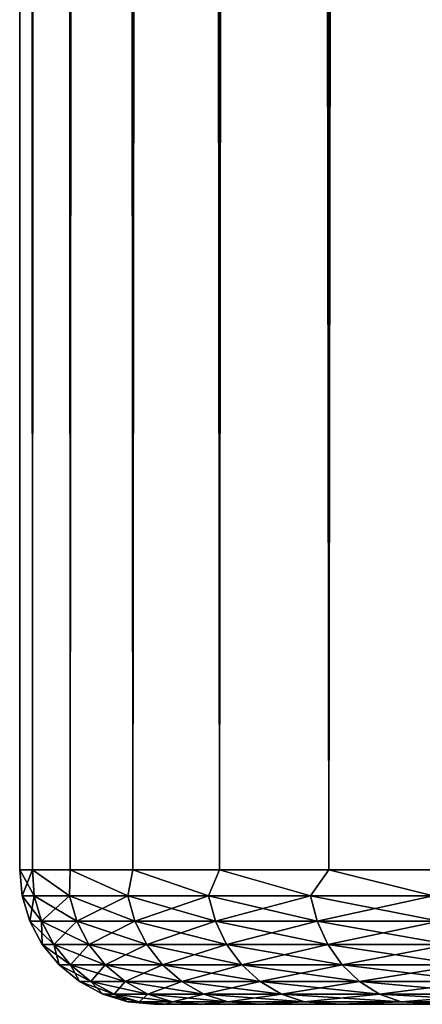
# Model space of a CAD drawing. Extents: x -265 to 265, y 0 to 607.
# Tile 1 of 256: x -265 to -262, y 0 to 7. Entities that reach past the tile are written whole.
import ezdxf

# ---------------------------------------------------------------- set-up
doc = ezdxf.new("R2010")
doc.units = 0
doc.header["$LTSCALE"] = 26.699852
for name, color, linetype in [('41', 7, 'CONTINUOUS'), ('43', 7, 'CONTINUOUS'), ('44', 7, 'CONTINUOUS'), ('45', 7, 'CONTINUOUS'), ('46', 7, 'CONTINUOUS')]:
    doc.layers.add(name, color=color, linetype=linetype)

msp = doc.modelspace()

# ---------------------------------------------------------------- linework, layer by layer
at = {"layer": '41', "color": 7, "linetype": 'CONTINUOUS'}
for points in [[(-263.912, 0, 1.5674), (-264, 0), (-263.912, 0, -1.5674), (-263.912, 0, 1.5674)], [(-263.649, 0, 3.1152), (-263.912, 0, 1.5674), (-263.649, 0, -3.1152), (-263.649, 0, 3.1152)], [(-263.649, 0, -3.1152), (-263.912, 0, 1.5674), (-263.912, 0, -1.5674), (-263.649, 0, -3.1152)], [(-263.2144, 0, 4.6239), (-263.649, 0, 3.1152), (-263.2144, 0, -4.6239), (-263.2144, 0, 4.6239)], [(-263.2144, 0, -4.6239), (-263.649, 0, 3.1152), (-263.649, 0, -3.1152), (-263.2144, 0, -4.6239)], [(-262.6136, 0, 6.0743), (-263.2144, 0, 4.6239), (-262.6136, 0, -6.0743), (-262.6136, 0, 6.0743)], [(-262.6136, 0, -6.0743), (-263.2144, 0, 4.6239), (-263.2144, 0, -4.6239), (-262.6136, 0, -6.0743)], [(-261.8542, 0, 7.4484), (-262.6136, 0, 6.0743), (-261.8542, 0, -7.4484), (-261.8542, 0, 7.4484)], [(-261.8542, 0, -7.4484), (-262.6136, 0, 6.0743), (-262.6136, 0, -6.0743), (-261.8542, 0, -7.4484)]]:
    msp.add_3dface(points, dxfattribs=at)
at = {"layer": '43', "color": 7, "linetype": 'CONTINUOUS'}
for points in [[(-265, 1), (-264.9057, 1, 1.6795), (-265, 599), (-265, 1)], [(-265, 599), (-264.9057, 1, 1.6795), (-264.9057, 599, 1.6795), (-265, 599)], [(-264.9057, 1, 1.6795), (-264.6239, 1, 3.3378), (-264.9057, 599, 1.6795), (-264.9057, 1, 1.6795)], [(-264.9057, 599, 1.6795), (-264.6239, 1, 3.3378), (-264.6239, 599, 3.3378), (-264.9057, 599, 1.6795)], [(-264.6239, 1, 3.3378), (-264.1582, 1, 4.9542), (-264.6239, 599, 3.3378), (-264.6239, 1, 3.3378)], [(-264.6239, 599, 3.3378), (-264.1582, 1, 4.9542), (-264.1582, 599, 4.9542), (-264.6239, 599, 3.3378)], [(-264.1582, 1, 4.9542), (-263.5145, 1, 6.5083), (-264.1582, 599, 4.9542), (-264.1582, 1, 4.9542)], [(-264.1582, 599, 4.9542), (-263.5145, 1, 6.5083), (-263.5145, 599, 6.5083), (-264.1582, 599, 4.9542)], [(-263.5145, 1, 6.5083), (-262.7009, 1, 7.9805), (-263.5145, 599, 6.5083), (-263.5145, 1, 6.5083)], [(-263.5145, 599, 6.5083), (-262.7009, 1, 7.9805), (-262.7009, 599, 7.9805), (-263.5145, 599, 6.5083)], [(-262.7009, 1, 7.9805), (-261.7275, 1, 9.3523), (-262.7009, 599, 7.9805), (-262.7009, 1, 7.9805)], [(-262.7009, 599, 7.9805), (-261.7275, 1, 9.3523), (-261.7275, 599, 9.3523), (-262.7009, 599, 7.9805)]]:
    msp.add_3dface(points, dxfattribs=at)
at = {"layer": '44', "color": 7, "linetype": 'CONTINUOUS'}
for points in [[(-265, 1), (-265, 599), (-264.9057, 599, -1.6795), (-265, 1)], [(-264.9057, 1, -1.6795), (-265, 1), (-264.9057, 599, -1.6795), (-264.9057, 1, -1.6795)], [(-264.6239, 1, -3.3378), (-264.9057, 1, -1.6795), (-264.6239, 599, -3.3378), (-264.6239, 1, -3.3378)], [(-264.6239, 599, -3.3378), (-264.9057, 1, -1.6795), (-264.9057, 599, -1.6795), (-264.6239, 599, -3.3378)], [(-264.1582, 1, -4.9542), (-264.6239, 1, -3.3378), (-264.1582, 599, -4.9542), (-264.1582, 1, -4.9542)], [(-264.1582, 599, -4.9542), (-264.6239, 1, -3.3378), (-264.6239, 599, -3.3378), (-264.1582, 599, -4.9542)], [(-263.5145, 1, -6.5083), (-264.1582, 1, -4.9542), (-263.5145, 599, -6.5083), (-263.5145, 1, -6.5083)], [(-263.5145, 599, -6.5083), (-264.1582, 1, -4.9542), (-264.1582, 599, -4.9542), (-263.5145, 599, -6.5083)], [(-262.7009, 1, -7.9805), (-263.5145, 1, -6.5083), (-262.7009, 599, -7.9805), (-262.7009, 1, -7.9805)], [(-262.7009, 599, -7.9805), (-263.5145, 1, -6.5083), (-263.5145, 599, -6.5083), (-262.7009, 599, -7.9805)], [(-261.7275, 1, -9.3523), (-262.7009, 1, -7.9805), (-261.7275, 599, -9.3523), (-261.7275, 1, -9.3523)], [(-261.7275, 599, -9.3523), (-262.7009, 1, -7.9805), (-262.7009, 599, -7.9805), (-261.7275, 599, -9.3523)]]:
    msp.add_3dface(points, dxfattribs=at)
at = {"layer": '45', "color": 7, "linetype": 'CONTINUOUS'}
for points in [[(-264.9057, 1, 1.6795), (-265, 1), (-264.8932, 0.8061, 1.6197), (-264.9057, 1, 1.6795)], [(-265, 1), (-264.981, 0.8061), (-264.8932, 0.8061, 1.6197), (-265, 1)], [(-264.6239, 1, 3.3378), (-264.9057, 1, 1.6795), (-264.6308, 0.8061, 3.2205), (-264.6239, 1, 3.3378)], [(-264.9057, 1, 1.6795), (-264.8932, 0.8061, 1.6197), (-264.6308, 0.8061, 3.2205), (-264.9057, 1, 1.6795)], [(-264.6239, 1, 3.3378), (-264.6308, 0.8061, 3.2205), (-264.1968, 0.8061, 4.7835), (-264.6239, 1, 3.3378)], [(-264.1582, 1, 4.9542), (-264.6239, 1, 3.3378), (-264.1968, 0.8061, 4.7835), (-264.1582, 1, 4.9542)], [(-264.1582, 1, 4.9542), (-264.1968, 0.8061, 4.7835), (-263.5964, 0.8061, 6.2904), (-264.1582, 1, 4.9542)], [(-263.5145, 1, 6.5083), (-264.1582, 1, 4.9542), (-263.5964, 0.8061, 6.2904), (-263.5145, 1, 6.5083)], [(-263.5145, 1, 6.5083), (-263.5964, 0.8061, 6.2904), (-262.8366, 0.8061, 7.7235), (-263.5145, 1, 6.5083)], [(-262.7009, 1, 7.9805), (-263.5145, 1, 6.5083), (-262.8366, 0.8061, 7.7235), (-262.7009, 1, 7.9805)], [(-262.7009, 1, 7.9805), (-262.8366, 0.8061, 7.7235), (-261.9263, 0.8061, 9.0661), (-262.7009, 1, 7.9805)], [(-261.7275, 1, 9.3523), (-262.7009, 1, 7.9805), (-261.9263, 0.8061, 9.0661), (-261.7275, 1, 9.3523)], [(-264.9243, 0.6182), (-264.8368, 0.6182, 1.6136), (-264.981, 0.8061), (-264.9243, 0.6182)], [(-264.981, 0.8061), (-264.8368, 0.6182, 1.6136), (-264.8932, 0.8061, 1.6197), (-264.981, 0.8061)], [(-264.8368, 0.6182, 1.6136), (-264.5753, 0.6182, 3.2083), (-264.8932, 0.8061, 1.6197), (-264.8368, 0.6182, 1.6136)], [(-264.8932, 0.8061, 1.6197), (-264.5753, 0.6182, 3.2083), (-264.6308, 0.8061, 3.2205), (-264.8932, 0.8061, 1.6197)], [(-264.5753, 0.6182, 3.2083), (-264.143, 0.6182, 4.7653), (-264.6308, 0.8061, 3.2205), (-264.5753, 0.6182, 3.2083)], [(-264.6308, 0.8061, 3.2205), (-264.143, 0.6182, 4.7653), (-264.1968, 0.8061, 4.7835), (-264.6308, 0.8061, 3.2205)], [(-264.143, 0.6182, 4.7653), (-263.5449, 0.6182, 6.2665), (-264.1968, 0.8061, 4.7835), (-264.143, 0.6182, 4.7653)], [(-264.1968, 0.8061, 4.7835), (-263.5449, 0.6182, 6.2665), (-263.5964, 0.8061, 6.2904), (-264.1968, 0.8061, 4.7835)], [(-263.5449, 0.6182, 6.2665), (-262.788, 0.6182, 7.6943), (-263.5964, 0.8061, 6.2904), (-263.5449, 0.6182, 6.2665)], [(-263.5964, 0.8061, 6.2904), (-262.788, 0.6182, 7.6943), (-262.8366, 0.8061, 7.7235), (-263.5964, 0.8061, 6.2904)], [(-262.788, 0.6182, 7.6943), (-261.8811, 0.6182, 9.0318), (-262.8366, 0.8061, 7.7235), (-262.788, 0.6182, 7.6943)], [(-262.8366, 0.8061, 7.7235), (-261.8811, 0.6182, 9.0318), (-261.9263, 0.8061, 9.0661), (-262.8366, 0.8061, 7.7235)], [(-264.8319, 0.4451), (-264.745, 0.4451, 1.6036), (-264.9243, 0.6182), (-264.8319, 0.4451)], [(-264.9243, 0.6182), (-264.745, 0.4451, 1.6036), (-264.8368, 0.6182, 1.6136), (-264.9243, 0.6182)], [(-264.745, 0.4451, 1.6036), (-264.4851, 0.4451, 3.1884), (-264.8368, 0.6182, 1.6136), (-264.745, 0.4451, 1.6036)], [(-264.8368, 0.6182, 1.6136), (-264.4851, 0.4451, 3.1884), (-264.5753, 0.6182, 3.2083), (-264.8368, 0.6182, 1.6136)], [(-264.4851, 0.4451, 3.1884), (-264.0555, 0.4451, 4.7359), (-264.5753, 0.6182, 3.2083), (-264.4851, 0.4451, 3.1884)], [(-264.5753, 0.6182, 3.2083), (-264.0555, 0.4451, 4.7359), (-264.143, 0.6182, 4.7653), (-264.5753, 0.6182, 3.2083)], [(-264.0555, 0.4451, 4.7359), (-263.4611, 0.4451, 6.2278), (-264.143, 0.6182, 4.7653), (-264.0555, 0.4451, 4.7359)], [(-264.143, 0.6182, 4.7653), (-263.4611, 0.4451, 6.2278), (-263.5449, 0.6182, 6.2665), (-264.143, 0.6182, 4.7653)], [(-263.4611, 0.4451, 6.2278), (-262.7088, 0.4451, 7.6466), (-263.5449, 0.6182, 6.2665), (-263.4611, 0.4451, 6.2278)], [(-263.5449, 0.6182, 6.2665), (-262.7088, 0.4451, 7.6466), (-262.788, 0.6182, 7.6943), (-263.5449, 0.6182, 6.2665)], [(-262.7088, 0.4451, 7.6466), (-261.8076, 0.4451, 8.9759), (-262.788, 0.6182, 7.6943), (-262.7088, 0.4451, 7.6466)], [(-262.788, 0.6182, 7.6943), (-261.8076, 0.4451, 8.9759), (-261.8811, 0.6182, 9.0318), (-262.788, 0.6182, 7.6943)], [(-264.7075, 0.2933), (-264.6213, 0.2933, 1.5902), (-264.8319, 0.4451), (-264.7075, 0.2933)], [(-264.8319, 0.4451), (-264.6213, 0.2933, 1.5902), (-264.745, 0.4451, 1.6036), (-264.8319, 0.4451)], [(-264.6213, 0.2933, 1.5902), (-264.3637, 0.2933, 3.1617), (-264.745, 0.4451, 1.6036), (-264.6213, 0.2933, 1.5902)], [(-264.745, 0.4451, 1.6036), (-264.3637, 0.2933, 3.1617), (-264.4851, 0.4451, 3.1884), (-264.745, 0.4451, 1.6036)], [(-264.3637, 0.2933, 3.1617), (-263.9376, 0.2933, 4.6961), (-264.4851, 0.4451, 3.1884), (-264.3637, 0.2933, 3.1617)], [(-264.4851, 0.4451, 3.1884), (-263.9376, 0.2933, 4.6961), (-264.0555, 0.4451, 4.7359), (-264.4851, 0.4451, 3.1884)], [(-263.9376, 0.2933, 4.6961), (-263.3482, 0.2933, 6.1755), (-264.0555, 0.4451, 4.7359), (-263.9376, 0.2933, 4.6961)], [(-264.0555, 0.4451, 4.7359), (-263.3482, 0.2933, 6.1755), (-263.4611, 0.4451, 6.2278), (-264.0555, 0.4451, 4.7359)], [(-263.3482, 0.2933, 6.1755), (-262.6022, 0.2933, 7.5825), (-263.4611, 0.4451, 6.2278), (-263.3482, 0.2933, 6.1755)], [(-263.4611, 0.4451, 6.2278), (-262.6022, 0.2933, 7.5825), (-262.7088, 0.4451, 7.6466), (-263.4611, 0.4451, 6.2278)], [(-262.6022, 0.2933, 7.5825), (-261.7086, 0.2933, 8.9006), (-262.7088, 0.4451, 7.6466), (-262.6022, 0.2933, 7.5825)], [(-262.7088, 0.4451, 7.6466), (-261.7086, 0.2933, 8.9006), (-261.8076, 0.4451, 8.9759), (-262.7088, 0.4451, 7.6466)], [(-264.5559, 0.1687), (-264.4706, 0.1687, 1.5738), (-264.7075, 0.2933), (-264.5559, 0.1687)], [(-264.7075, 0.2933), (-264.4706, 0.1687, 1.5738), (-264.6213, 0.2933, 1.5902), (-264.7075, 0.2933)], [(-264.4706, 0.1687, 1.5738), (-264.2156, 0.1687, 3.1291), (-264.6213, 0.2933, 1.5902), (-264.4706, 0.1687, 1.5738)], [(-264.6213, 0.2933, 1.5902), (-264.2156, 0.1687, 3.1291), (-264.3637, 0.2933, 3.1617), (-264.6213, 0.2933, 1.5902)], [(-264.2156, 0.1687, 3.1291), (-263.7939, 0.1687, 4.6477), (-264.3637, 0.2933, 3.1617), (-264.2156, 0.1687, 3.1291)], [(-264.3637, 0.2933, 3.1617), (-263.7939, 0.1687, 4.6477), (-263.9376, 0.2933, 4.6961), (-264.3637, 0.2933, 3.1617)], [(-263.7939, 0.1687, 4.6477), (-263.2106, 0.1687, 6.1119), (-263.9376, 0.2933, 4.6961), (-263.7939, 0.1687, 4.6477)], [(-263.9376, 0.2933, 4.6961), (-263.2106, 0.1687, 6.1119), (-263.3482, 0.2933, 6.1755), (-263.9376, 0.2933, 4.6961)], [(-263.2106, 0.1687, 6.1119), (-262.4723, 0.1687, 7.5043), (-263.3482, 0.2933, 6.1755), (-263.2106, 0.1687, 6.1119)], [(-263.3482, 0.2933, 6.1755), (-262.4723, 0.1687, 7.5043), (-262.6022, 0.2933, 7.5825), (-263.3482, 0.2933, 6.1755)], [(-262.4723, 0.1687, 7.5043), (-261.5878, 0.1687, 8.8089), (-262.6022, 0.2933, 7.5825), (-262.4723, 0.1687, 7.5043)], [(-262.6022, 0.2933, 7.5825), (-261.5878, 0.1687, 8.8089), (-261.7086, 0.2933, 8.9006), (-262.6022, 0.2933, 7.5825)], [(-264.3829, 0.0762), (-264.2986, 0.0762, 1.5551), (-264.5559, 0.1687), (-264.3829, 0.0762)], [(-264.5559, 0.1687), (-264.2986, 0.0762, 1.5551), (-264.4706, 0.1687, 1.5738), (-264.5559, 0.1687)], [(-264.2986, 0.0762, 1.5551), (-264.0466, 0.0762, 3.0919), (-264.4706, 0.1687, 1.5738), (-264.2986, 0.0762, 1.5551)], [(-264.4706, 0.1687, 1.5738), (-264.0466, 0.0762, 3.0919), (-264.2156, 0.1687, 3.1291), (-264.4706, 0.1687, 1.5738)], [(-264.0466, 0.0762, 3.0919), (-263.63, 0.0762, 4.5925), (-264.2156, 0.1687, 3.1291), (-264.0466, 0.0762, 3.0919)], [(-264.2156, 0.1687, 3.1291), (-263.63, 0.0762, 4.5925), (-263.7939, 0.1687, 4.6477), (-264.2156, 0.1687, 3.1291)], [(-263.63, 0.0762, 4.5925), (-263.0535, 0.0762, 6.0392), (-263.7939, 0.1687, 4.6477), (-263.63, 0.0762, 4.5925)], [(-263.7939, 0.1687, 4.6477), (-263.0535, 0.0762, 6.0392), (-263.2106, 0.1687, 6.1119), (-263.7939, 0.1687, 4.6477)], [(-263.0535, 0.0762, 6.0392), (-262.3241, 0.0762, 7.4151), (-263.2106, 0.1687, 6.1119), (-263.0535, 0.0762, 6.0392)], [(-263.2106, 0.1687, 6.1119), (-262.3241, 0.0762, 7.4151), (-262.4723, 0.1687, 7.5043), (-263.2106, 0.1687, 6.1119)], [(-262.3241, 0.0762, 7.4151), (-261.4501, 0.0762, 8.7041), (-262.4723, 0.1687, 7.5043), (-262.3241, 0.0762, 7.4151)], [(-262.4723, 0.1687, 7.5043), (-261.4501, 0.0762, 8.7041), (-261.5878, 0.1687, 8.8089), (-262.4723, 0.1687, 7.5043)], [(-264.1951, 0.0192), (-264.1119, 0.0192, 1.5348), (-264.3829, 0.0762), (-264.1951, 0.0192)], [(-264.3829, 0.0762), (-264.1119, 0.0192, 1.5348), (-264.2986, 0.0762, 1.5551), (-264.3829, 0.0762)], [(-264.1119, 0.0192, 1.5348), (-263.8632, 0.0192, 3.0515), (-264.2986, 0.0762, 1.5551), (-264.1119, 0.0192, 1.5348)], [(-264.2986, 0.0762, 1.5551), (-263.8632, 0.0192, 3.0515), (-264.0466, 0.0762, 3.0919), (-264.2986, 0.0762, 1.5551)], [(-263.8632, 0.0192, 3.0515), (-263.452, 0.0192, 4.5325), (-264.0466, 0.0762, 3.0919), (-263.8632, 0.0192, 3.0515)], [(-264.0466, 0.0762, 3.0919), (-263.452, 0.0192, 4.5325), (-263.63, 0.0762, 4.5925), (-264.0466, 0.0762, 3.0919)], [(-263.452, 0.0192, 4.5325), (-262.8831, 0.0192, 5.9604), (-263.63, 0.0762, 4.5925), (-263.452, 0.0192, 4.5325)], [(-263.63, 0.0762, 4.5925), (-262.8831, 0.0192, 5.9604), (-263.0535, 0.0762, 6.0392), (-263.63, 0.0762, 4.5925)], [(-262.8831, 0.0192, 5.9604), (-262.1632, 0.0192, 7.3183), (-263.0535, 0.0762, 6.0392), (-262.8831, 0.0192, 5.9604)], [(-263.0535, 0.0762, 6.0392), (-262.1632, 0.0192, 7.3183), (-262.3241, 0.0762, 7.4151), (-263.0535, 0.0762, 6.0392)], [(-262.1632, 0.0192, 7.3183), (-261.3006, 0.0192, 8.5905), (-262.3241, 0.0762, 7.4151), (-262.1632, 0.0192, 7.3183)], [(-262.3241, 0.0762, 7.4151), (-261.3006, 0.0192, 8.5905), (-261.4501, 0.0762, 8.7041), (-262.3241, 0.0762, 7.4151)], [(-264, 0), (-263.912, 0, 1.5674), (-264.1951, 0.0192), (-264, 0)], [(-264.1951, 0.0192), (-263.912, 0, 1.5674), (-264.1119, 0.0192, 1.5348), (-264.1951, 0.0192)], [(-264.1119, 0.0192, 1.5348), (-263.912, 0, 1.5674), (-263.8632, 0.0192, 3.0515), (-264.1119, 0.0192, 1.5348)], [(-263.912, 0, 1.5674), (-263.649, 0, 3.1152), (-263.8632, 0.0192, 3.0515), (-263.912, 0, 1.5674)], [(-263.8632, 0.0192, 3.0515), (-263.649, 0, 3.1152), (-263.452, 0.0192, 4.5325), (-263.8632, 0.0192, 3.0515)], [(-263.649, 0, 3.1152), (-263.2144, 0, 4.6239), (-263.452, 0.0192, 4.5325), (-263.649, 0, 3.1152)], [(-263.452, 0.0192, 4.5325), (-263.2144, 0, 4.6239), (-262.8831, 0.0192, 5.9604), (-263.452, 0.0192, 4.5325)], [(-263.2144, 0, 4.6239), (-262.6136, 0, 6.0743), (-262.8831, 0.0192, 5.9604), (-263.2144, 0, 4.6239)], [(-262.8831, 0.0192, 5.9604), (-262.6136, 0, 6.0743), (-262.1632, 0.0192, 7.3183), (-262.8831, 0.0192, 5.9604)], [(-262.6136, 0, 6.0743), (-261.8542, 0, 7.4484), (-262.1632, 0.0192, 7.3183), (-262.6136, 0, 6.0743)], [(-262.1632, 0.0192, 7.3183), (-261.8542, 0, 7.4484), (-261.3006, 0.0192, 8.5905), (-262.1632, 0.0192, 7.3183)]]:
    msp.add_3dface(points, dxfattribs=at)
at = {"layer": '46', "color": 7, "linetype": 'CONTINUOUS'}
for points in [[(-265, 1), (-264.9057, 1, -1.6795), (-264.981, 0.8061), (-265, 1)], [(-264.981, 0.8061), (-264.9057, 1, -1.6795), (-264.8932, 0.8061, -1.6197), (-264.981, 0.8061)], [(-264.9057, 1, -1.6795), (-264.6239, 1, -3.3378), (-264.6308, 0.8061, -3.2205), (-264.9057, 1, -1.6795)], [(-264.9057, 1, -1.6795), (-264.6308, 0.8061, -3.2205), (-264.8932, 0.8061, -1.6197), (-264.9057, 1, -1.6795)], [(-264.6239, 1, -3.3378), (-264.1968, 0.8061, -4.7835), (-264.6308, 0.8061, -3.2205), (-264.6239, 1, -3.3378)], [(-264.6239, 1, -3.3378), (-264.1582, 1, -4.9542), (-264.1968, 0.8061, -4.7835), (-264.6239, 1, -3.3378)], [(-264.1582, 1, -4.9542), (-263.5964, 0.8061, -6.2904), (-264.1968, 0.8061, -4.7835), (-264.1582, 1, -4.9542)], [(-264.1582, 1, -4.9542), (-263.5145, 1, -6.5083), (-263.5964, 0.8061, -6.2904), (-264.1582, 1, -4.9542)], [(-263.5145, 1, -6.5083), (-262.8366, 0.8061, -7.7235), (-263.5964, 0.8061, -6.2904), (-263.5145, 1, -6.5083)], [(-263.5145, 1, -6.5083), (-262.7009, 1, -7.9805), (-262.8366, 0.8061, -7.7235), (-263.5145, 1, -6.5083)], [(-262.7009, 1, -7.9805), (-261.9263, 0.8061, -9.0661), (-262.8366, 0.8061, -7.7235), (-262.7009, 1, -7.9805)], [(-262.7009, 1, -7.9805), (-261.7275, 1, -9.3523), (-261.9263, 0.8061, -9.0661), (-262.7009, 1, -7.9805)], [(-264.9243, 0.6182), (-264.981, 0.8061), (-264.8932, 0.8061, -1.6197), (-264.9243, 0.6182)], [(-264.8368, 0.6182, -1.6136), (-264.9243, 0.6182), (-264.8932, 0.8061, -1.6197), (-264.8368, 0.6182, -1.6136)], [(-264.6308, 0.8061, -3.2205), (-264.8368, 0.6182, -1.6136), (-264.8932, 0.8061, -1.6197), (-264.6308, 0.8061, -3.2205)], [(-264.5753, 0.6182, -3.2083), (-264.8368, 0.6182, -1.6136), (-264.6308, 0.8061, -3.2205), (-264.5753, 0.6182, -3.2083)], [(-264.1968, 0.8061, -4.7835), (-264.5753, 0.6182, -3.2083), (-264.6308, 0.8061, -3.2205), (-264.1968, 0.8061, -4.7835)], [(-264.143, 0.6182, -4.7653), (-264.5753, 0.6182, -3.2083), (-264.1968, 0.8061, -4.7835), (-264.143, 0.6182, -4.7653)], [(-263.5964, 0.8061, -6.2904), (-264.143, 0.6182, -4.7653), (-264.1968, 0.8061, -4.7835), (-263.5964, 0.8061, -6.2904)], [(-263.5449, 0.6182, -6.2665), (-264.143, 0.6182, -4.7653), (-263.5964, 0.8061, -6.2904), (-263.5449, 0.6182, -6.2665)], [(-262.8366, 0.8061, -7.7235), (-263.5449, 0.6182, -6.2665), (-263.5964, 0.8061, -6.2904), (-262.8366, 0.8061, -7.7235)], [(-262.788, 0.6182, -7.6943), (-263.5449, 0.6182, -6.2665), (-262.8366, 0.8061, -7.7235), (-262.788, 0.6182, -7.6943)], [(-261.9263, 0.8061, -9.0661), (-262.788, 0.6182, -7.6943), (-262.8366, 0.8061, -7.7235), (-261.9263, 0.8061, -9.0661)], [(-261.8811, 0.6182, -9.0318), (-262.788, 0.6182, -7.6943), (-261.9263, 0.8061, -9.0661), (-261.8811, 0.6182, -9.0318)], [(-264.8319, 0.4451), (-264.9243, 0.6182), (-264.8368, 0.6182, -1.6136), (-264.8319, 0.4451)], [(-264.745, 0.4451, -1.6036), (-264.8319, 0.4451), (-264.8368, 0.6182, -1.6136), (-264.745, 0.4451, -1.6036)], [(-264.5753, 0.6182, -3.2083), (-264.745, 0.4451, -1.6036), (-264.8368, 0.6182, -1.6136), (-264.5753, 0.6182, -3.2083)], [(-264.4851, 0.4451, -3.1884), (-264.745, 0.4451, -1.6036), (-264.5753, 0.6182, -3.2083), (-264.4851, 0.4451, -3.1884)], [(-264.143, 0.6182, -4.7653), (-264.4851, 0.4451, -3.1884), (-264.5753, 0.6182, -3.2083), (-264.143, 0.6182, -4.7653)], [(-264.0555, 0.4451, -4.7359), (-264.4851, 0.4451, -3.1884), (-264.143, 0.6182, -4.7653), (-264.0555, 0.4451, -4.7359)], [(-263.5449, 0.6182, -6.2665), (-264.0555, 0.4451, -4.7359), (-264.143, 0.6182, -4.7653), (-263.5449, 0.6182, -6.2665)], [(-263.4611, 0.4451, -6.2278), (-264.0555, 0.4451, -4.7359), (-263.5449, 0.6182, -6.2665), (-263.4611, 0.4451, -6.2278)], [(-262.788, 0.6182, -7.6943), (-263.4611, 0.4451, -6.2278), (-263.5449, 0.6182, -6.2665), (-262.788, 0.6182, -7.6943)], [(-262.7088, 0.4451, -7.6466), (-263.4611, 0.4451, -6.2278), (-262.788, 0.6182, -7.6943), (-262.7088, 0.4451, -7.6466)], [(-261.8811, 0.6182, -9.0318), (-262.7088, 0.4451, -7.6466), (-262.788, 0.6182, -7.6943), (-261.8811, 0.6182, -9.0318)], [(-261.8076, 0.4451, -8.9759), (-262.7088, 0.4451, -7.6466), (-261.8811, 0.6182, -9.0318), (-261.8076, 0.4451, -8.9759)], [(-264.7075, 0.2933), (-264.8319, 0.4451), (-264.745, 0.4451, -1.6036), (-264.7075, 0.2933)], [(-264.6213, 0.2933, -1.5902), (-264.7075, 0.2933), (-264.745, 0.4451, -1.6036), (-264.6213, 0.2933, -1.5902)], [(-264.4851, 0.4451, -3.1884), (-264.6213, 0.2933, -1.5902), (-264.745, 0.4451, -1.6036), (-264.4851, 0.4451, -3.1884)], [(-264.3637, 0.2933, -3.1617), (-264.6213, 0.2933, -1.5902), (-264.4851, 0.4451, -3.1884), (-264.3637, 0.2933, -3.1617)], [(-264.0555, 0.4451, -4.7359), (-264.3637, 0.2933, -3.1617), (-264.4851, 0.4451, -3.1884), (-264.0555, 0.4451, -4.7359)], [(-263.9376, 0.2933, -4.6961), (-264.3637, 0.2933, -3.1617), (-264.0555, 0.4451, -4.7359), (-263.9376, 0.2933, -4.6961)], [(-263.4611, 0.4451, -6.2278), (-263.9376, 0.2933, -4.6961), (-264.0555, 0.4451, -4.7359), (-263.4611, 0.4451, -6.2278)], [(-263.3482, 0.2933, -6.1755), (-263.9376, 0.2933, -4.6961), (-263.4611, 0.4451, -6.2278), (-263.3482, 0.2933, -6.1755)], [(-262.7088, 0.4451, -7.6466), (-263.3482, 0.2933, -6.1755), (-263.4611, 0.4451, -6.2278), (-262.7088, 0.4451, -7.6466)], [(-262.6022, 0.2933, -7.5825), (-263.3482, 0.2933, -6.1755), (-262.7088, 0.4451, -7.6466), (-262.6022, 0.2933, -7.5825)], [(-261.8076, 0.4451, -8.9759), (-262.6022, 0.2933, -7.5825), (-262.7088, 0.4451, -7.6466), (-261.8076, 0.4451, -8.9759)], [(-261.7086, 0.2933, -8.9006), (-262.6022, 0.2933, -7.5825), (-261.8076, 0.4451, -8.9759), (-261.7086, 0.2933, -8.9006)], [(-264.5559, 0.1687), (-264.7075, 0.2933), (-264.6213, 0.2933, -1.5902), (-264.5559, 0.1687)], [(-264.4706, 0.1687, -1.5738), (-264.5559, 0.1687), (-264.6213, 0.2933, -1.5902), (-264.4706, 0.1687, -1.5738)], [(-264.3637, 0.2933, -3.1617), (-264.4706, 0.1687, -1.5738), (-264.6213, 0.2933, -1.5902), (-264.3637, 0.2933, -3.1617)], [(-264.2156, 0.1687, -3.1291), (-264.4706, 0.1687, -1.5738), (-264.3637, 0.2933, -3.1617), (-264.2156, 0.1687, -3.1291)], [(-263.9376, 0.2933, -4.6961), (-264.2156, 0.1687, -3.1291), (-264.3637, 0.2933, -3.1617), (-263.9376, 0.2933, -4.6961)], [(-263.7939, 0.1687, -4.6477), (-264.2156, 0.1687, -3.1291), (-263.9376, 0.2933, -4.6961), (-263.7939, 0.1687, -4.6477)], [(-263.3482, 0.2933, -6.1755), (-263.7939, 0.1687, -4.6477), (-263.9376, 0.2933, -4.6961), (-263.3482, 0.2933, -6.1755)], [(-263.2106, 0.1687, -6.1119), (-263.7939, 0.1687, -4.6477), (-263.3482, 0.2933, -6.1755), (-263.2106, 0.1687, -6.1119)], [(-262.6022, 0.2933, -7.5825), (-263.2106, 0.1687, -6.1119), (-263.3482, 0.2933, -6.1755), (-262.6022, 0.2933, -7.5825)], [(-262.4723, 0.1687, -7.5043), (-263.2106, 0.1687, -6.1119), (-262.6022, 0.2933, -7.5825), (-262.4723, 0.1687, -7.5043)], [(-261.7086, 0.2933, -8.9006), (-262.4723, 0.1687, -7.5043), (-262.6022, 0.2933, -7.5825), (-261.7086, 0.2933, -8.9006)], [(-261.5878, 0.1687, -8.8089), (-262.4723, 0.1687, -7.5043), (-261.7086, 0.2933, -8.9006), (-261.5878, 0.1687, -8.8089)], [(-264.3829, 0.0762), (-264.5559, 0.1687), (-264.4706, 0.1687, -1.5738), (-264.3829, 0.0762)], [(-264.2986, 0.0762, -1.5551), (-264.3829, 0.0762), (-264.4706, 0.1687, -1.5738), (-264.2986, 0.0762, -1.5551)], [(-264.2156, 0.1687, -3.1291), (-264.2986, 0.0762, -1.5551), (-264.4706, 0.1687, -1.5738), (-264.2156, 0.1687, -3.1291)], [(-264.0466, 0.0762, -3.0919), (-264.2986, 0.0762, -1.5551), (-264.2156, 0.1687, -3.1291), (-264.0466, 0.0762, -3.0919)], [(-263.7939, 0.1687, -4.6477), (-264.0466, 0.0762, -3.0919), (-264.2156, 0.1687, -3.1291), (-263.7939, 0.1687, -4.6477)], [(-263.63, 0.0762, -4.5925), (-264.0466, 0.0762, -3.0919), (-263.7939, 0.1687, -4.6477), (-263.63, 0.0762, -4.5925)], [(-263.2106, 0.1687, -6.1119), (-263.63, 0.0762, -4.5925), (-263.7939, 0.1687, -4.6477), (-263.2106, 0.1687, -6.1119)], [(-263.0535, 0.0762, -6.0392), (-263.63, 0.0762, -4.5925), (-263.2106, 0.1687, -6.1119), (-263.0535, 0.0762, -6.0392)], [(-262.4723, 0.1687, -7.5043), (-263.0535, 0.0762, -6.0392), (-263.2106, 0.1687, -6.1119), (-262.4723, 0.1687, -7.5043)], [(-262.3241, 0.0762, -7.4151), (-263.0535, 0.0762, -6.0392), (-262.4723, 0.1687, -7.5043), (-262.3241, 0.0762, -7.4151)], [(-261.5878, 0.1687, -8.8089), (-262.3241, 0.0762, -7.4151), (-262.4723, 0.1687, -7.5043), (-261.5878, 0.1687, -8.8089)], [(-261.4501, 0.0762, -8.7041), (-262.3241, 0.0762, -7.4151), (-261.5878, 0.1687, -8.8089), (-261.4501, 0.0762, -8.7041)], [(-264.1951, 0.0192), (-264.3829, 0.0762), (-264.2986, 0.0762, -1.5551), (-264.1951, 0.0192)], [(-264.1119, 0.0192, -1.5348), (-264.1951, 0.0192), (-264.2986, 0.0762, -1.5551), (-264.1119, 0.0192, -1.5348)], [(-264.0466, 0.0762, -3.0919), (-264.1119, 0.0192, -1.5348), (-264.2986, 0.0762, -1.5551), (-264.0466, 0.0762, -3.0919)], [(-263.8632, 0.0192, -3.0515), (-264.1119, 0.0192, -1.5348), (-264.0466, 0.0762, -3.0919), (-263.8632, 0.0192, -3.0515)], [(-263.63, 0.0762, -4.5925), (-263.8632, 0.0192, -3.0515), (-264.0466, 0.0762, -3.0919), (-263.63, 0.0762, -4.5925)], [(-263.452, 0.0192, -4.5325), (-263.8632, 0.0192, -3.0515), (-263.63, 0.0762, -4.5925), (-263.452, 0.0192, -4.5325)], [(-263.0535, 0.0762, -6.0392), (-263.452, 0.0192, -4.5325), (-263.63, 0.0762, -4.5925), (-263.0535, 0.0762, -6.0392)], [(-262.8831, 0.0192, -5.9604), (-263.452, 0.0192, -4.5325), (-263.0535, 0.0762, -6.0392), (-262.8831, 0.0192, -5.9604)], [(-262.3241, 0.0762, -7.4151), (-262.8831, 0.0192, -5.9604), (-263.0535, 0.0762, -6.0392), (-262.3241, 0.0762, -7.4151)], [(-262.1632, 0.0192, -7.3183), (-262.8831, 0.0192, -5.9604), (-262.3241, 0.0762, -7.4151), (-262.1632, 0.0192, -7.3183)], [(-261.4501, 0.0762, -8.7041), (-262.1632, 0.0192, -7.3183), (-262.3241, 0.0762, -7.4151), (-261.4501, 0.0762, -8.7041)], [(-261.3006, 0.0192, -8.5905), (-262.1632, 0.0192, -7.3183), (-261.4501, 0.0762, -8.7041), (-261.3006, 0.0192, -8.5905)], [(-264, 0), (-264.1951, 0.0192), (-264.1119, 0.0192, -1.5348), (-264, 0)], [(-263.912, 0, -1.5674), (-264, 0), (-264.1119, 0.0192, -1.5348), (-263.912, 0, -1.5674)], [(-263.8632, 0.0192, -3.0515), (-263.912, 0, -1.5674), (-264.1119, 0.0192, -1.5348), (-263.8632, 0.0192, -3.0515)], [(-263.649, 0, -3.1152), (-263.912, 0, -1.5674), (-263.8632, 0.0192, -3.0515), (-263.649, 0, -3.1152)], [(-263.452, 0.0192, -4.5325), (-263.649, 0, -3.1152), (-263.8632, 0.0192, -3.0515), (-263.452, 0.0192, -4.5325)], [(-263.2144, 0, -4.6239), (-263.649, 0, -3.1152), (-263.452, 0.0192, -4.5325), (-263.2144, 0, -4.6239)], [(-262.8831, 0.0192, -5.9604), (-263.2144, 0, -4.6239), (-263.452, 0.0192, -4.5325), (-262.8831, 0.0192, -5.9604)], [(-262.6136, 0, -6.0743), (-263.2144, 0, -4.6239), (-262.8831, 0.0192, -5.9604), (-262.6136, 0, -6.0743)], [(-262.1632, 0.0192, -7.3183), (-262.6136, 0, -6.0743), (-262.8831, 0.0192, -5.9604), (-262.1632, 0.0192, -7.3183)], [(-261.8542, 0, -7.4484), (-262.6136, 0, -6.0743), (-262.1632, 0.0192, -7.3183), (-261.8542, 0, -7.4484)], [(-261.3006, 0.0192, -8.5905), (-261.8542, 0, -7.4484), (-262.1632, 0.0192, -7.3183), (-261.3006, 0.0192, -8.5905)]]:
    msp.add_3dface(points, dxfattribs=at)

doc.saveas('drawing.dxf')
